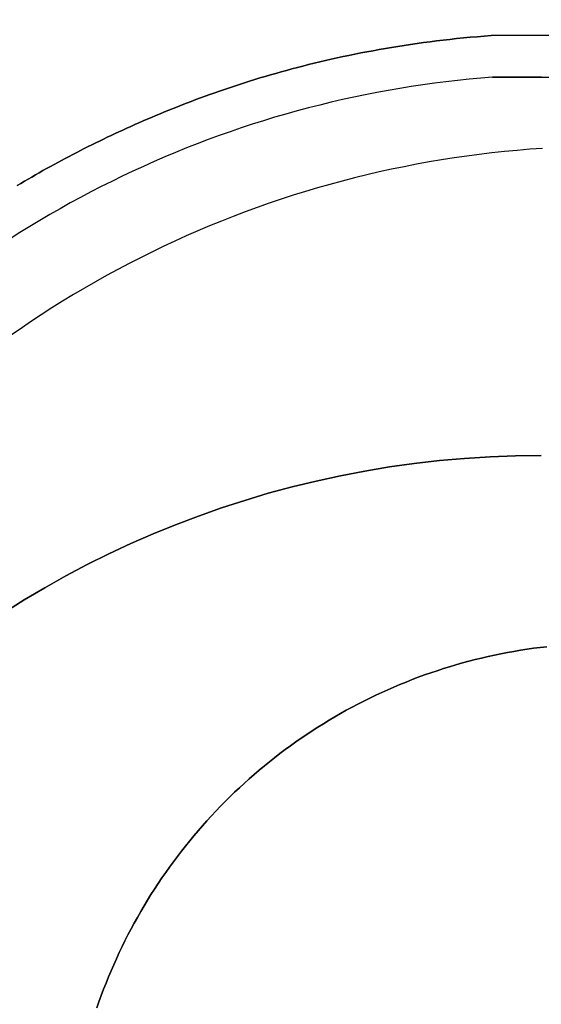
# Model space of a CAD drawing. Extents: x -1.48 to 1.48, y -1.03 to 1.03.
# Tile 31 of 90: x -1.4178 to -1.355, y 0.66 to 0.7784. Entities that reach past the tile are written whole.
import ezdxf

# ---------------------------------------------------------------- set-up
doc = ezdxf.new("R2010")
doc.units = 0
doc.layers.get('0').update_dxf_attribs({"linetype": 'CONTINUOUS'})

# ---------------------------------------------------------------- blocks, each defined once
blk = doc.blocks.new('*U1')
for p, q in [((1.36105, 0.7765), (-1.36105, 0.7765)), ((-1.36105, 0.7765), (-1.36105, 0.7765, -0.094)), ((-1.36087, 0.7715), (1.36087, 0.7715))]:
    blk.add_line(p, q)
at = {"extrusion": (0, 1, 0)}
for p, q in [((1.36105, 0.7765, -0.094), (-1.36105, 0.7765, -0.094)), ((-1.36105, 0.7765), (-1.36105, 0.7765, -0.094)), ((1.36105, 0.7765), (-1.36105, 0.7765)), ((-1.36087, 0.7715), (1.36087, 0.7715))]:
    blk.add_line(p, q, dxfattribs=at)
at = {"extrusion": (0, 0, -1)}
blk.add_line((1.36105, 0.7765, -0.094), (-1.36105, 0.7765, -0.094), dxfattribs=at)
for points in [[(-1.36105, 0.7765, 0), (-1.36189, 0.77643, 0), (-1.36272, 0.77636, 0), (-1.36355, 0.77629, 0), (-1.36437, 0.77621, 0), (-1.36519, 0.77613, 0), (-1.366, 0.77604, 0), (-1.3668, 0.77595, 0), (-1.3676, 0.77585, 0), (-1.36839, 0.77575, 0), (-1.36917, 0.77565, 0), (-1.36995, 0.77554, 0), (-1.37073, 0.77543, 0), (-1.37149, 0.77531, 0), (-1.37226, 0.77519, 0), (-1.37301, 0.77507, 0), (-1.37376, 0.77494, 0), (-1.37451, 0.77482, 0), (-1.37525, 0.77468, 0), (-1.37598, 0.77455, 0), (-1.37671, 0.77441, 0), (-1.37743, 0.77426, 0), (-1.37815, 0.77411, 0), (-1.37886, 0.77397, 0), (-1.37957, 0.77381, 0), (-1.38027, 0.77366, 0), (-1.38096, 0.7735, 0), (-1.38165, 0.77334, 0), (-1.38233, 0.77317, 0), (-1.38301, 0.77301, 0), (-1.38368, 0.77284, 0), (-1.38435, 0.77267, 0), (-1.38501, 0.77249, 0), (-1.38567, 0.77231, 0), (-1.38632, 0.77213, 0), (-1.38696, 0.77195, 0), (-1.3876, 0.77177, 0), (-1.38824, 0.77158, 0), (-1.38887, 0.7714, 0), (-1.38949, 0.77121, 0), (-1.39011, 0.77101, 0), (-1.39072, 0.77082, 0), (-1.39133, 0.77063, 0), (-1.39194, 0.77043, 0), (-1.39253, 0.77023, 0), (-1.39313, 0.77003, 0), (-1.39371, 0.76983, 0), (-1.3943, 0.76962, 0), (-1.39487, 0.76942, 0), (-1.39544, 0.76921, 0), (-1.39601, 0.76901, 0), (-1.39657, 0.7688, 0), (-1.39713, 0.76859, 0), (-1.39768, 0.76838, 0), (-1.39823, 0.76817, 0), (-1.39877, 0.76795, 0), (-1.39931, 0.76774, 0), (-1.39984, 0.76753, 0), (-1.40036, 0.76731, 0), (-1.40088, 0.7671, 0), (-1.4014, 0.76688, 0), (-1.40191, 0.76666, 0), (-1.40242, 0.76645, 0), (-1.40292, 0.76623, 0), (-1.40342, 0.76601, 0), (-1.40391, 0.7658, 0), (-1.4044, 0.76558, 0), (-1.40488, 0.76536, 0), (-1.40536, 0.76514, 0), (-1.40583, 0.76493, 0), (-1.4063, 0.76471, 0), (-1.40676, 0.76449, 0), (-1.40723, 0.76427, 0), (-1.40769, 0.76405, 0), (-1.40816, 0.76382, 0), (-1.40862, 0.7636, 0), (-1.40908, 0.76337, 0), (-1.40954, 0.76314, 0), (-1.41, 0.76291, 0), (-1.41045, 0.76268, 0), (-1.41091, 0.76244, 0), (-1.41137, 0.76221, 0), (-1.41182, 0.76197, 0), (-1.41228, 0.76173, 0), (-1.41273, 0.76149, 0), (-1.41318, 0.76124, 0), (-1.41363, 0.761, 0), (-1.41408, 0.76075, 0), (-1.41453, 0.7605, 0), (-1.41498, 0.76026, 0), (-1.41542, 0.76, 0), (-1.41587, 0.75975, 0), (-1.41631, 0.75949, 0), (-1.41676, 0.75924, 0), (-1.4172, 0.75898, 0), (-1.41764, 0.75872, 0), (-1.41808, 0.75845, 0)], [(-1.41808, 0.75845, -0.094), (-1.41764, 0.75872, -0.094), (-1.4172, 0.75898, -0.094), (-1.41676, 0.75924, -0.094), (-1.41631, 0.75949, -0.094), (-1.41587, 0.75975, -0.094), (-1.41542, 0.76, -0.094), (-1.41498, 0.76026, -0.094), (-1.41453, 0.7605, -0.094), (-1.41408, 0.76075, -0.094), (-1.41363, 0.761, -0.094), (-1.41318, 0.76124, -0.094), (-1.41273, 0.76149, -0.094), (-1.41228, 0.76173, -0.094), (-1.41182, 0.76197, -0.094), (-1.41137, 0.76221, -0.094), (-1.41091, 0.76244, -0.094), (-1.41045, 0.76268, -0.094), (-1.41, 0.76291, -0.094), (-1.40954, 0.76314, -0.094), (-1.40908, 0.76337, -0.094), (-1.40862, 0.7636, -0.094), (-1.40816, 0.76382, -0.094), (-1.40769, 0.76405, -0.094), (-1.40723, 0.76427, -0.094), (-1.40676, 0.76449, -0.094), (-1.4063, 0.76471, -0.094), (-1.40583, 0.76493, -0.094), (-1.40536, 0.76514, -0.094), (-1.40488, 0.76536, -0.094), (-1.4044, 0.76558, -0.094), (-1.40391, 0.7658, -0.094), (-1.40342, 0.76601, -0.094), (-1.40292, 0.76623, -0.094), (-1.40242, 0.76645, -0.094), (-1.40191, 0.76666, -0.094), (-1.4014, 0.76688, -0.094), (-1.40088, 0.7671, -0.094), (-1.40036, 0.76731, -0.094), (-1.39984, 0.76753, -0.094), (-1.39931, 0.76774, -0.094), (-1.39877, 0.76795, -0.094), (-1.39823, 0.76817, -0.094), (-1.39768, 0.76838, -0.094), (-1.39713, 0.76859, -0.094), (-1.39657, 0.7688, -0.094), (-1.39601, 0.76901, -0.094), (-1.39544, 0.76921, -0.094), (-1.39487, 0.76942, -0.094), (-1.3943, 0.76962, -0.094), (-1.39371, 0.76983, -0.094), (-1.39313, 0.77003, -0.094), (-1.39253, 0.77023, -0.094), (-1.39194, 0.77043, -0.094), (-1.39133, 0.77063, -0.094), (-1.39072, 0.77082, -0.094), (-1.39011, 0.77101, -0.094), (-1.38949, 0.77121, -0.094), (-1.38887, 0.7714, -0.094), (-1.38824, 0.77158, -0.094), (-1.3876, 0.77177, -0.094), (-1.38696, 0.77195, -0.094), (-1.38632, 0.77213, -0.094), (-1.38567, 0.77231, -0.094), (-1.38501, 0.77249, -0.094), (-1.38435, 0.77267, -0.094), (-1.38368, 0.77284, -0.094), (-1.38301, 0.77301, -0.094), (-1.38233, 0.77317, -0.094), (-1.38165, 0.77334, -0.094), (-1.38096, 0.7735, -0.094), (-1.38027, 0.77366, -0.094), (-1.37957, 0.77381, -0.094), (-1.37886, 0.77397, -0.094), (-1.37815, 0.77411, -0.094), (-1.37743, 0.77426, -0.094), (-1.37671, 0.77441, -0.094), (-1.37598, 0.77455, -0.094), (-1.37525, 0.77468, -0.094), (-1.37451, 0.77482, -0.094), (-1.37376, 0.77494, -0.094), (-1.37301, 0.77507, -0.094), (-1.37226, 0.77519, -0.094), (-1.37149, 0.77531, -0.094), (-1.37073, 0.77543, -0.094), (-1.36995, 0.77554, -0.094), (-1.36917, 0.77565, -0.094), (-1.36839, 0.77575, -0.094), (-1.3676, 0.77585, -0.094), (-1.3668, 0.77595, -0.094), (-1.366, 0.77604, -0.094), (-1.36519, 0.77613, -0.094), (-1.36437, 0.77621, -0.094), (-1.36355, 0.77629, -0.094), (-1.36272, 0.77636, -0.094), (-1.36189, 0.77643, -0.094), (-1.36105, 0.7765, -0.094)], [(-1.36105, 0.7765, 0), (-1.36189, 0.77643, 0), (-1.36272, 0.77636, 0), (-1.36355, 0.77629, 0), (-1.36437, 0.77621, 0), (-1.36519, 0.77613, 0), (-1.366, 0.77604, 0), (-1.3668, 0.77595, 0), (-1.3676, 0.77585, 0), (-1.36839, 0.77575, 0), (-1.36917, 0.77565, 0), (-1.36995, 0.77554, 0), (-1.37073, 0.77543, 0), (-1.37149, 0.77531, 0), (-1.37226, 0.77519, 0), (-1.37301, 0.77507, 0), (-1.37376, 0.77494, 0), (-1.37451, 0.77482, 0), (-1.37525, 0.77468, 0), (-1.37598, 0.77455, 0), (-1.37671, 0.77441, 0), (-1.37743, 0.77426, 0), (-1.37815, 0.77411, 0), (-1.37886, 0.77397, 0), (-1.37957, 0.77381, 0), (-1.38027, 0.77366, 0), (-1.38096, 0.7735, 0), (-1.38165, 0.77334, 0), (-1.38233, 0.77317, 0), (-1.38301, 0.77301, 0), (-1.38368, 0.77284, 0), (-1.38435, 0.77267, 0), (-1.38501, 0.77249, 0), (-1.38567, 0.77231, 0), (-1.38632, 0.77213, 0), (-1.38696, 0.77195, 0), (-1.3876, 0.77177, 0), (-1.38824, 0.77158, 0), (-1.38887, 0.7714, 0), (-1.38949, 0.77121, 0), (-1.39011, 0.77101, 0), (-1.39072, 0.77082, 0), (-1.39133, 0.77063, 0), (-1.39194, 0.77043, 0), (-1.39253, 0.77023, 0), (-1.39313, 0.77003, 0), (-1.39371, 0.76983, 0), (-1.3943, 0.76962, 0), (-1.39487, 0.76942, 0), (-1.39544, 0.76921, 0), (-1.39601, 0.76901, 0), (-1.39657, 0.7688, 0), (-1.39713, 0.76859, 0), (-1.39768, 0.76838, 0), (-1.39823, 0.76817, 0), (-1.39877, 0.76795, 0), (-1.39931, 0.76774, 0), (-1.39984, 0.76753, 0), (-1.40036, 0.76731, 0), (-1.40088, 0.7671, 0), (-1.4014, 0.76688, 0), (-1.40191, 0.76666, 0), (-1.40242, 0.76645, 0), (-1.40292, 0.76623, 0), (-1.40342, 0.76601, 0), (-1.40391, 0.7658, 0), (-1.4044, 0.76558, 0), (-1.40488, 0.76536, 0), (-1.40536, 0.76514, 0), (-1.40583, 0.76493, 0), (-1.4063, 0.76471, 0), (-1.40676, 0.76449, 0), (-1.40723, 0.76427, 0), (-1.40769, 0.76405, 0), (-1.40816, 0.76382, 0), (-1.40862, 0.7636, 0), (-1.40908, 0.76337, 0), (-1.40954, 0.76314, 0), (-1.41, 0.76291, 0), (-1.41045, 0.76268, 0), (-1.41091, 0.76244, 0), (-1.41137, 0.76221, 0), (-1.41182, 0.76197, 0), (-1.41228, 0.76173, 0), (-1.41273, 0.76149, 0), (-1.41318, 0.76124, 0), (-1.41363, 0.761, 0), (-1.41408, 0.76075, 0), (-1.41453, 0.7605, 0), (-1.41498, 0.76026, 0), (-1.41542, 0.76, 0), (-1.41587, 0.75975, 0), (-1.41631, 0.75949, 0), (-1.41676, 0.75924, 0), (-1.4172, 0.75898, 0), (-1.41764, 0.75872, 0), (-1.41808, 0.75845, 0)], [(-1.41808, 0.75845, -0.094), (-1.41764, 0.75872, -0.094), (-1.4172, 0.75898, -0.094), (-1.41676, 0.75924, -0.094), (-1.41631, 0.75949, -0.094), (-1.41587, 0.75975, -0.094), (-1.41542, 0.76, -0.094), (-1.41498, 0.76026, -0.094), (-1.41453, 0.7605, -0.094), (-1.41408, 0.76075, -0.094), (-1.41363, 0.761, -0.094), (-1.41318, 0.76124, -0.094), (-1.41273, 0.76149, -0.094), (-1.41228, 0.76173, -0.094), (-1.41182, 0.76197, -0.094), (-1.41137, 0.76221, -0.094), (-1.41091, 0.76244, -0.094), (-1.41045, 0.76268, -0.094), (-1.41, 0.76291, -0.094), (-1.40954, 0.76314, -0.094), (-1.40908, 0.76337, -0.094), (-1.40862, 0.7636, -0.094), (-1.40816, 0.76382, -0.094), (-1.40769, 0.76405, -0.094), (-1.40723, 0.76427, -0.094), (-1.40676, 0.76449, -0.094), (-1.4063, 0.76471, -0.094), (-1.40583, 0.76493, -0.094), (-1.40536, 0.76514, -0.094), (-1.40488, 0.76536, -0.094), (-1.4044, 0.76558, -0.094), (-1.40391, 0.7658, -0.094), (-1.40342, 0.76601, -0.094), (-1.40292, 0.76623, -0.094), (-1.40242, 0.76645, -0.094), (-1.40191, 0.76666, -0.094), (-1.4014, 0.76688, -0.094), (-1.40088, 0.7671, -0.094), (-1.40036, 0.76731, -0.094), (-1.39984, 0.76753, -0.094), (-1.39931, 0.76774, -0.094), (-1.39877, 0.76795, -0.094), (-1.39823, 0.76817, -0.094), (-1.39768, 0.76838, -0.094), (-1.39713, 0.76859, -0.094), (-1.39657, 0.7688, -0.094), (-1.39601, 0.76901, -0.094), (-1.39544, 0.76921, -0.094), (-1.39487, 0.76942, -0.094), (-1.3943, 0.76962, -0.094), (-1.39371, 0.76983, -0.094), (-1.39313, 0.77003, -0.094), (-1.39253, 0.77023, -0.094), (-1.39194, 0.77043, -0.094), (-1.39133, 0.77063, -0.094), (-1.39072, 0.77082, -0.094), (-1.39011, 0.77101, -0.094), (-1.38949, 0.77121, -0.094), (-1.38887, 0.7714, -0.094), (-1.38824, 0.77158, -0.094), (-1.3876, 0.77177, -0.094), (-1.38696, 0.77195, -0.094), (-1.38632, 0.77213, -0.094), (-1.38567, 0.77231, -0.094), (-1.38501, 0.77249, -0.094), (-1.38435, 0.77267, -0.094), (-1.38368, 0.77284, -0.094), (-1.38301, 0.77301, -0.094), (-1.38233, 0.77317, -0.094), (-1.38165, 0.77334, -0.094), (-1.38096, 0.7735, -0.094), (-1.38027, 0.77366, -0.094), (-1.37957, 0.77381, -0.094), (-1.37886, 0.77397, -0.094), (-1.37815, 0.77411, -0.094), (-1.37743, 0.77426, -0.094), (-1.37671, 0.77441, -0.094), (-1.37598, 0.77455, -0.094), (-1.37525, 0.77468, -0.094), (-1.37451, 0.77482, -0.094), (-1.37376, 0.77494, -0.094), (-1.37301, 0.77507, -0.094), (-1.37226, 0.77519, -0.094), (-1.37149, 0.77531, -0.094), (-1.37073, 0.77543, -0.094), (-1.36995, 0.77554, -0.094), (-1.36917, 0.77565, -0.094), (-1.36839, 0.77575, -0.094), (-1.3676, 0.77585, -0.094), (-1.3668, 0.77595, -0.094), (-1.366, 0.77604, -0.094), (-1.36519, 0.77613, -0.094), (-1.36437, 0.77621, -0.094), (-1.36355, 0.77629, -0.094), (-1.36272, 0.77636, -0.094), (-1.36189, 0.77643, -0.094), (-1.36105, 0.7765, -0.094)], [(-1.36087, 0.7715, 0), (-1.36227, 0.77139, 0), (-1.36367, 0.77126, 0), (-1.36507, 0.77111, 0), (-1.36647, 0.77095, 0), (-1.36786, 0.77078, 0), (-1.36926, 0.77058, 0), (-1.37065, 0.77038, 0), (-1.37203, 0.77015, 0), (-1.37342, 0.76991, 0), (-1.3748, 0.76966, 0), (-1.37618, 0.76939, 0), (-1.37756, 0.7691, 0), (-1.37893, 0.7688, 0), (-1.3803, 0.76848, 0), (-1.38167, 0.76815, 0), (-1.38303, 0.7678, 0), (-1.38439, 0.76744, 0), (-1.38574, 0.76706, 0), (-1.38709, 0.76667, 0), (-1.38844, 0.76626, 0), (-1.38978, 0.76584, 0), (-1.39112, 0.7654, 0), (-1.39245, 0.76494, 0), (-1.39377, 0.76447, 0), (-1.39509, 0.76399, 0), (-1.3964, 0.76349, 0), (-1.39771, 0.76298, 0), (-1.39902, 0.76245, 0), (-1.40031, 0.7619, 0), (-1.4016, 0.76135, 0), (-1.40289, 0.76077, 0), (-1.40416, 0.76019, 0), (-1.40543, 0.75959, 0), (-1.4067, 0.75897, 0), (-1.40795, 0.75834, 0), (-1.4092, 0.7577, 0), (-1.41045, 0.75704, 0), (-1.41168, 0.75637, 0), (-1.41291, 0.75568, 0), (-1.41413, 0.75498, 0), (-1.41534, 0.75427, 0), (-1.41654, 0.75354, 0), (-1.41774, 0.7528, 0), (-1.41892, 0.75204, 0)], [(-1.36087, 0.7715, 0), (-1.36227, 0.77139, 0), (-1.36367, 0.77126, 0), (-1.36507, 0.77111, 0), (-1.36647, 0.77095, 0), (-1.36786, 0.77078, 0), (-1.36926, 0.77058, 0), (-1.37065, 0.77038, 0), (-1.37203, 0.77015, 0), (-1.37342, 0.76991, 0), (-1.3748, 0.76966, 0), (-1.37618, 0.76939, 0), (-1.37756, 0.7691, 0), (-1.37893, 0.7688, 0), (-1.3803, 0.76848, 0), (-1.38167, 0.76815, 0), (-1.38303, 0.7678, 0), (-1.38439, 0.76744, 0), (-1.38574, 0.76706, 0), (-1.38709, 0.76667, 0), (-1.38844, 0.76626, 0), (-1.38978, 0.76584, 0), (-1.39112, 0.7654, 0), (-1.39245, 0.76494, 0), (-1.39377, 0.76447, 0), (-1.39509, 0.76399, 0), (-1.3964, 0.76349, 0), (-1.39771, 0.76298, 0), (-1.39902, 0.76245, 0), (-1.40031, 0.7619, 0), (-1.4016, 0.76135, 0), (-1.40289, 0.76077, 0), (-1.40416, 0.76019, 0), (-1.40543, 0.75959, 0), (-1.4067, 0.75897, 0), (-1.40795, 0.75834, 0), (-1.4092, 0.7577, 0), (-1.41045, 0.75704, 0), (-1.41168, 0.75637, 0), (-1.41291, 0.75568, 0), (-1.41413, 0.75498, 0), (-1.41534, 0.75427, 0), (-1.41654, 0.75354, 0), (-1.41774, 0.7528, 0), (-1.41892, 0.75204, 0)], [(-1.35496, 0.7715, 0.00341), (-1.35503, 0.7715, 0.00339), (-1.35511, 0.7715, 0.00336), (-1.35518, 0.7715, 0.00334), (-1.35526, 0.7715, 0.00331), (-1.35533, 0.7715, 0.00329), (-1.3554, 0.7715, 0.00326), (-1.35548, 0.7715, 0.00323), (-1.35555, 0.7715, 0.00321), (-1.35563, 0.7715, 0.00318), (-1.3557, 0.7715, 0.00315), (-1.35578, 0.7715, 0.00312), (-1.35585, 0.7715, 0.00309), (-1.35592, 0.7715, 0.00306), (-1.356, 0.7715, 0.00303), (-1.35607, 0.7715, 0.003), (-1.35615, 0.7715, 0.00297), (-1.35622, 0.7715, 0.00294), (-1.3563, 0.7715, 0.0029), (-1.35637, 0.7715, 0.00287), (-1.35644, 0.7715, 0.00284), (-1.35652, 0.7715, 0.0028), (-1.35659, 0.7715, 0.00277), (-1.35667, 0.7715, 0.00273), (-1.35674, 0.7715, 0.0027), (-1.35682, 0.7715, 0.00266), (-1.35689, 0.7715, 0.00263), (-1.35697, 0.7715, 0.00259), (-1.35704, 0.7715, 0.00255), (-1.35711, 0.7715, 0.00251), (-1.35719, 0.7715, 0.00248), (-1.35726, 0.7715, 0.00244), (-1.35734, 0.7715, 0.0024), (-1.35741, 0.7715, 0.00236), (-1.35749, 0.7715, 0.00232), (-1.35756, 0.7715, 0.00228), (-1.35764, 0.7715, 0.00224), (-1.35771, 0.7715, 0.00219), (-1.35779, 0.7715, 0.00215), (-1.35786, 0.7715, 0.00211), (-1.35794, 0.7715, 0.00207), (-1.35801, 0.7715, 0.00202), (-1.35809, 0.7715, 0.00198), (-1.35816, 0.7715, 0.00193), (-1.35824, 0.7715, 0.00189), (-1.35831, 0.7715, 0.00184), (-1.35839, 0.7715, 0.0018), (-1.35846, 0.7715, 0.00175), (-1.35854, 0.7715, 0.0017), (-1.35861, 0.7715, 0.00165), (-1.35869, 0.7715, 0.00161), (-1.35876, 0.7715, 0.00156), (-1.35884, 0.7715, 0.00151), (-1.35891, 0.7715, 0.00146), (-1.35899, 0.7715, 0.00141), (-1.35906, 0.7715, 0.00136), (-1.35914, 0.7715, 0.00131), (-1.35921, 0.7715, 0.00126), (-1.35929, 0.7715, 0.0012), (-1.35936, 0.7715, 0.00115), (-1.35944, 0.7715, 0.0011), (-1.35951, 0.7715, 0.00105), (-1.35959, 0.7715, 0.00099), (-1.35966, 0.7715, 0.00094), (-1.35974, 0.7715, 0.00088), (-1.35981, 0.7715, 0.00083), (-1.35989, 0.7715, 0.00077), (-1.35996, 0.7715, 0.00071), (-1.36004, 0.7715, 0.00066), (-1.36011, 0.7715, 0.0006), (-1.36019, 0.7715, 0.00054), (-1.36026, 0.7715, 0.00048), (-1.36034, 0.7715, 0.00043), (-1.36042, 0.7715, 0.00037), (-1.36049, 0.7715, 0.00031), (-1.36057, 0.7715, 0.00025), (-1.36064, 0.7715, 0.00019), (-1.36072, 0.7715, 0.00012), (-1.36079, 0.7715, 0.00006), (-1.36087, 0.7715, 0)], [(-1.36087, 0.7715, 0), (-1.36079, 0.7715, 0.00006), (-1.36072, 0.7715, 0.00012), (-1.36064, 0.7715, 0.00019), (-1.36057, 0.7715, 0.00025), (-1.36049, 0.7715, 0.00031), (-1.36042, 0.7715, 0.00037), (-1.36034, 0.7715, 0.00043), (-1.36026, 0.7715, 0.00048), (-1.36019, 0.7715, 0.00054), (-1.36011, 0.7715, 0.0006), (-1.36004, 0.7715, 0.00066), (-1.35996, 0.7715, 0.00071), (-1.35989, 0.7715, 0.00077), (-1.35981, 0.7715, 0.00083), (-1.35974, 0.7715, 0.00088), (-1.35966, 0.7715, 0.00094), (-1.35959, 0.7715, 0.00099), (-1.35951, 0.7715, 0.00105), (-1.35944, 0.7715, 0.0011), (-1.35936, 0.7715, 0.00115), (-1.35929, 0.7715, 0.0012), (-1.35921, 0.7715, 0.00126), (-1.35914, 0.7715, 0.00131), (-1.35906, 0.7715, 0.00136), (-1.35899, 0.7715, 0.00141), (-1.35891, 0.7715, 0.00146), (-1.35884, 0.7715, 0.00151), (-1.35876, 0.7715, 0.00156), (-1.35869, 0.7715, 0.00161), (-1.35861, 0.7715, 0.00165), (-1.35854, 0.7715, 0.0017), (-1.35846, 0.7715, 0.00175), (-1.35839, 0.7715, 0.0018), (-1.35831, 0.7715, 0.00184), (-1.35824, 0.7715, 0.00189), (-1.35816, 0.7715, 0.00193), (-1.35809, 0.7715, 0.00198), (-1.35801, 0.7715, 0.00202), (-1.35794, 0.7715, 0.00207), (-1.35786, 0.7715, 0.00211), (-1.35779, 0.7715, 0.00215), (-1.35771, 0.7715, 0.00219), (-1.35764, 0.7715, 0.00224), (-1.35756, 0.7715, 0.00228), (-1.35749, 0.7715, 0.00232), (-1.35741, 0.7715, 0.00236), (-1.35734, 0.7715, 0.0024), (-1.35726, 0.7715, 0.00244), (-1.35719, 0.7715, 0.00248), (-1.35711, 0.7715, 0.00251), (-1.35704, 0.7715, 0.00255), (-1.35697, 0.7715, 0.00259), (-1.35689, 0.7715, 0.00263), (-1.35682, 0.7715, 0.00266), (-1.35674, 0.7715, 0.0027), (-1.35667, 0.7715, 0.00273), (-1.35659, 0.7715, 0.00277), (-1.35652, 0.7715, 0.0028), (-1.35644, 0.7715, 0.00284), (-1.35637, 0.7715, 0.00287), (-1.3563, 0.7715, 0.0029), (-1.35622, 0.7715, 0.00294), (-1.35615, 0.7715, 0.00297), (-1.35607, 0.7715, 0.003), (-1.356, 0.7715, 0.00303), (-1.35592, 0.7715, 0.00306), (-1.35585, 0.7715, 0.00309), (-1.35578, 0.7715, 0.00312), (-1.3557, 0.7715, 0.00315), (-1.35563, 0.7715, 0.00318), (-1.35555, 0.7715, 0.00321), (-1.35548, 0.7715, 0.00323), (-1.3554, 0.7715, 0.00326), (-1.35533, 0.7715, 0.00329), (-1.35526, 0.7715, 0.00331), (-1.35518, 0.7715, 0.00334), (-1.35511, 0.7715, 0.00336), (-1.35503, 0.7715, 0.00339), (-1.35496, 0.7715, 0.00341)], [(-1.35485, 0.76292, 0.09938), (-1.35637, 0.76282, 0.09941), (-1.3579, 0.76269, 0.09943), (-1.35942, 0.76255, 0.09946), (-1.36094, 0.76238, 0.09948), (-1.36246, 0.76221, 0.09951), (-1.36398, 0.76201, 0.09953), (-1.36549, 0.76179, 0.09955), (-1.36701, 0.76155, 0.09957), (-1.36851, 0.7613, 0.0996), (-1.37002, 0.76102, 0.09962), (-1.37152, 0.76073, 0.09963), (-1.37302, 0.76042, 0.09965), (-1.37452, 0.7601, 0.09967), (-1.37601, 0.75975, 0.09969), (-1.37749, 0.75938, 0.0997), (-1.37897, 0.759, 0.09972), (-1.38045, 0.7586, 0.09973), (-1.38192, 0.75818, 0.09975), (-1.38339, 0.75775, 0.09976), (-1.38485, 0.75729, 0.09977), (-1.38631, 0.75682, 0.09978), (-1.38776, 0.75633, 0.09979), (-1.3892, 0.75582, 0.0998), (-1.39064, 0.75529, 0.09981), (-1.39207, 0.75475, 0.09981), (-1.39349, 0.75419, 0.09982), (-1.39491, 0.75361, 0.09982), (-1.39632, 0.75301, 0.09983), (-1.39772, 0.7524, 0.09983), (-1.39911, 0.75177, 0.09984), (-1.4005, 0.75113, 0.09984), (-1.40188, 0.75046, 0.09984), (-1.40325, 0.74978, 0.09984), (-1.40461, 0.74908, 0.09984), (-1.40597, 0.74837, 0.09984), (-1.40731, 0.74764, 0.09983), (-1.40865, 0.74689, 0.09983), (-1.40997, 0.74613, 0.09983), (-1.41129, 0.74535, 0.09982), (-1.4126, 0.74455, 0.09982), (-1.41389, 0.74374, 0.09981), (-1.41518, 0.74291, 0.0998), (-1.41646, 0.74207, 0.09979), (-1.41772, 0.74121, 0.09978), (-1.41898, 0.74034, 0.09977)], [(-1.35485, 0.76292, 0.09938), (-1.35637, 0.76282, 0.09941), (-1.3579, 0.76269, 0.09943), (-1.35942, 0.76255, 0.09946), (-1.36094, 0.76238, 0.09948), (-1.36246, 0.76221, 0.09951), (-1.36398, 0.76201, 0.09953), (-1.36549, 0.76179, 0.09955), (-1.36701, 0.76155, 0.09957), (-1.36851, 0.7613, 0.0996), (-1.37002, 0.76102, 0.09962), (-1.37152, 0.76073, 0.09963), (-1.37302, 0.76042, 0.09965), (-1.37452, 0.7601, 0.09967), (-1.37601, 0.75975, 0.09969), (-1.37749, 0.75938, 0.0997), (-1.37897, 0.759, 0.09972), (-1.38045, 0.7586, 0.09973), (-1.38192, 0.75818, 0.09975), (-1.38339, 0.75775, 0.09976), (-1.38485, 0.75729, 0.09977), (-1.38631, 0.75682, 0.09978), (-1.38776, 0.75633, 0.09979), (-1.3892, 0.75582, 0.0998), (-1.39064, 0.75529, 0.09981), (-1.39207, 0.75475, 0.09981), (-1.39349, 0.75419, 0.09982), (-1.39491, 0.75361, 0.09982), (-1.39632, 0.75301, 0.09983), (-1.39772, 0.7524, 0.09983), (-1.39911, 0.75177, 0.09984), (-1.4005, 0.75113, 0.09984), (-1.40188, 0.75046, 0.09984), (-1.40325, 0.74978, 0.09984), (-1.40461, 0.74908, 0.09984), (-1.40597, 0.74837, 0.09984), (-1.40731, 0.74764, 0.09983), (-1.40865, 0.74689, 0.09983), (-1.40997, 0.74613, 0.09983), (-1.41129, 0.74535, 0.09982), (-1.4126, 0.74455, 0.09982), (-1.41389, 0.74374, 0.09981), (-1.41518, 0.74291, 0.0998), (-1.41646, 0.74207, 0.09979), (-1.41772, 0.74121, 0.09978), (-1.41898, 0.74034, 0.09977)], [(-1.35435, 0.703, 0.154), (-1.35514, 0.70291, 0.154), (-1.35593, 0.70281, 0.154), (-1.35672, 0.70269, 0.154), (-1.35751, 0.70257, 0.154), (-1.35829, 0.70244, 0.154), (-1.35907, 0.7023, 0.154), (-1.35986, 0.70215, 0.154), (-1.36064, 0.70199, 0.154), (-1.36141, 0.70182, 0.154), (-1.36219, 0.70164, 0.154), (-1.36296, 0.70145, 0.154), (-1.36373, 0.70125, 0.154), (-1.3645, 0.70105, 0.154), (-1.36527, 0.70083, 0.154), (-1.36603, 0.7006, 0.154), (-1.36679, 0.70037, 0.154), (-1.36755, 0.70012, 0.154), (-1.3683, 0.69986, 0.154), (-1.36905, 0.6996, 0.154), (-1.3698, 0.69933, 0.154), (-1.37054, 0.69905, 0.154), (-1.37128, 0.69875, 0.154), (-1.37202, 0.69845, 0.154), (-1.37275, 0.69814, 0.154), (-1.37348, 0.69783, 0.154), (-1.37421, 0.6975, 0.154), (-1.37493, 0.69716, 0.154), (-1.37565, 0.69682, 0.154), (-1.37636, 0.69646, 0.154), (-1.37707, 0.6961, 0.154), (-1.37777, 0.69573, 0.154), (-1.37847, 0.69535, 0.154), (-1.37916, 0.69496, 0.154), (-1.37985, 0.69456, 0.154), (-1.38054, 0.69416, 0.154), (-1.38122, 0.69374, 0.154), (-1.38189, 0.69332, 0.154), (-1.38256, 0.69289, 0.154), (-1.38323, 0.69245, 0.154), (-1.38388, 0.692, 0.154), (-1.38454, 0.69155, 0.154), (-1.38519, 0.69109, 0.154), (-1.38583, 0.69062, 0.154), (-1.38646, 0.69014, 0.154), (-1.38709, 0.68965, 0.154), (-1.38772, 0.68916, 0.154), (-1.38833, 0.68866, 0.154), (-1.38895, 0.68815, 0.154), (-1.38955, 0.68763, 0.154), (-1.39015, 0.6871, 0.154), (-1.39074, 0.68657, 0.154), (-1.39133, 0.68603, 0.154), (-1.39191, 0.68549, 0.154), (-1.39248, 0.68493, 0.154), (-1.39304, 0.68437, 0.154), (-1.3936, 0.68381, 0.154), (-1.39415, 0.68323, 0.154), (-1.3947, 0.68265, 0.154), (-1.39524, 0.68206, 0.154), (-1.39577, 0.68147, 0.154), (-1.39629, 0.68087, 0.154), (-1.39681, 0.68026, 0.154), (-1.39731, 0.67965, 0.154), (-1.39781, 0.67903, 0.154), (-1.39831, 0.6784, 0.154), (-1.39879, 0.67777, 0.154), (-1.39927, 0.67714, 0.154), (-1.39974, 0.67649, 0.154), (-1.4002, 0.67584, 0.154), (-1.40065, 0.67519, 0.154), (-1.4011, 0.67453, 0.154), (-1.40154, 0.67386, 0.154), (-1.40197, 0.67319, 0.154), (-1.40239, 0.67251, 0.154), (-1.4028, 0.67183, 0.154), (-1.4032, 0.67115, 0.154), (-1.4036, 0.67045, 0.154), (-1.40399, 0.66976, 0.154), (-1.40437, 0.66906, 0.154), (-1.40474, 0.66835, 0.154), (-1.4051, 0.66764, 0.154), (-1.40545, 0.66693, 0.154), (-1.4058, 0.66621, 0.154), (-1.40613, 0.66548, 0.154), (-1.40646, 0.66476, 0.154), (-1.40678, 0.66402, 0.154), (-1.40708, 0.66329, 0.154), (-1.40738, 0.66255, 0.154), (-1.40767, 0.66181, 0.154), (-1.40796, 0.66106, 0.154), (-1.40823, 0.66031, 0.154), (-1.40849, 0.65956, 0.154)], [(-1.40849, 0.65956, 0.154), (-1.40823, 0.66031, 0.154), (-1.40796, 0.66106, 0.154), (-1.40767, 0.66181, 0.154), (-1.40738, 0.66255, 0.154), (-1.40708, 0.66329, 0.154), (-1.40678, 0.66402, 0.154), (-1.40646, 0.66476, 0.154), (-1.40613, 0.66548, 0.154), (-1.4058, 0.66621, 0.154), (-1.40545, 0.66693, 0.154), (-1.4051, 0.66764, 0.154), (-1.40474, 0.66835, 0.154), (-1.40437, 0.66906, 0.154), (-1.40399, 0.66976, 0.154), (-1.4036, 0.67045, 0.154), (-1.4032, 0.67115, 0.154), (-1.4028, 0.67183, 0.154), (-1.40239, 0.67251, 0.154), (-1.40197, 0.67319, 0.154), (-1.40154, 0.67386, 0.154), (-1.4011, 0.67453, 0.154), (-1.40065, 0.67519, 0.154), (-1.4002, 0.67584, 0.154), (-1.39974, 0.67649, 0.154), (-1.39927, 0.67714, 0.154), (-1.39879, 0.67777, 0.154), (-1.39831, 0.6784, 0.154), (-1.39781, 0.67903, 0.154), (-1.39731, 0.67965, 0.154), (-1.39681, 0.68026, 0.154), (-1.39629, 0.68087, 0.154), (-1.39577, 0.68147, 0.154), (-1.39524, 0.68206, 0.154), (-1.3947, 0.68265, 0.154), (-1.39415, 0.68323, 0.154), (-1.3936, 0.68381, 0.154), (-1.39304, 0.68437, 0.154), (-1.39248, 0.68493, 0.154), (-1.39191, 0.68549, 0.154), (-1.39133, 0.68603, 0.154), (-1.39074, 0.68657, 0.154), (-1.39015, 0.6871, 0.154), (-1.38955, 0.68763, 0.154), (-1.38895, 0.68815, 0.154), (-1.38833, 0.68866, 0.154), (-1.38772, 0.68916, 0.154), (-1.38709, 0.68965, 0.154), (-1.38646, 0.69014, 0.154), (-1.38583, 0.69062, 0.154), (-1.38519, 0.69109, 0.154), (-1.38454, 0.69155, 0.154), (-1.38388, 0.692, 0.154), (-1.38323, 0.69245, 0.154), (-1.38256, 0.69289, 0.154), (-1.38189, 0.69332, 0.154), (-1.38122, 0.69374, 0.154), (-1.38054, 0.69416, 0.154), (-1.37985, 0.69456, 0.154), (-1.37916, 0.69496, 0.154), (-1.37847, 0.69535, 0.154), (-1.37777, 0.69573, 0.154), (-1.37707, 0.6961, 0.154), (-1.37636, 0.69646, 0.154), (-1.37565, 0.69682, 0.154), (-1.37493, 0.69716, 0.154), (-1.37421, 0.6975, 0.154), (-1.37348, 0.69783, 0.154), (-1.37275, 0.69814, 0.154), (-1.37202, 0.69845, 0.154), (-1.37128, 0.69875, 0.154), (-1.37054, 0.69905, 0.154), (-1.3698, 0.69933, 0.154), (-1.36905, 0.6996, 0.154), (-1.3683, 0.69986, 0.154), (-1.36755, 0.70012, 0.154), (-1.36679, 0.70037, 0.154), (-1.36603, 0.7006, 0.154), (-1.36527, 0.70083, 0.154), (-1.3645, 0.70105, 0.154), (-1.36373, 0.70125, 0.154), (-1.36296, 0.70145, 0.154), (-1.36219, 0.70164, 0.154), (-1.36141, 0.70182, 0.154), (-1.36064, 0.70199, 0.154), (-1.35986, 0.70215, 0.154), (-1.35907, 0.7023, 0.154), (-1.35829, 0.70244, 0.154), (-1.35751, 0.70257, 0.154), (-1.35672, 0.70269, 0.154), (-1.35593, 0.70281, 0.154), (-1.35514, 0.70291, 0.154), (-1.35435, 0.703, 0.154)]]:
    blk.add_polyline3d(points)
blk = doc.blocks.new('*U2')
at = {"extrusion": (0, 0, -1)}
for centre in [(1.355, 0.731, 0.729), (1.355, 0.606, 1.269), (1.355, 0.606, 0.729)]:
    blk.add_arc(centre, 0.12, 0, 90, dxfattribs=at)
for centre in [(-1.355, 0.731, -0.654), (-1.355, 0.731, -0.729), (-1.355, 0.731, -0.654), (-1.355, 0.606, -1.269), (-1.355, 0.606, -0.729)]:
    blk.add_arc(centre, 0.12, 90, 180)

msp = doc.modelspace()

# ---------------------------------------------------------------- block references
for name in ['*U2', '*U1']:
    msp.add_blockref(name, (0, 0))

doc.saveas('drawing.dxf')
